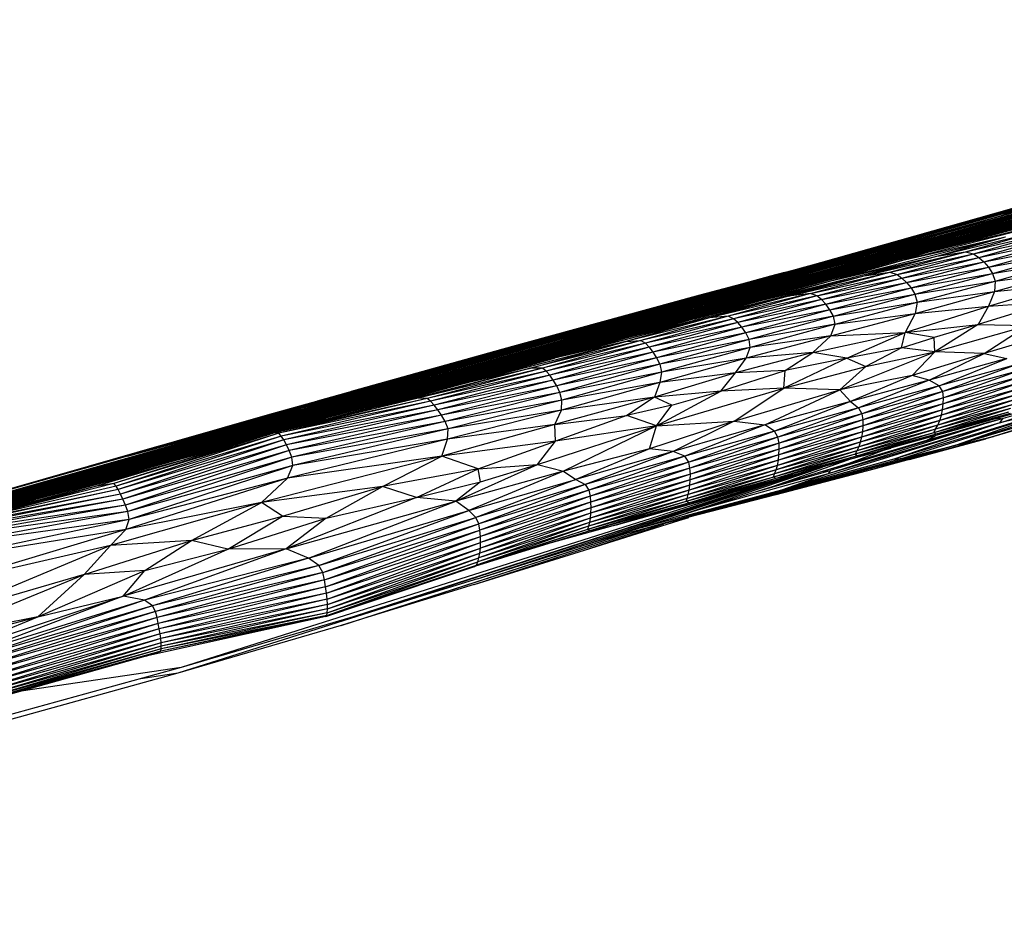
# Paper-space layout '_Derecha' of a CAD drawing. Header units: millimetres. Extents: x -1808 to 138, y -70 to 65.
# Tile 17 of 19: x 57 to 101, y 25 to 64. Entities that reach past the tile are written whole.
import ezdxf

# ---------------------------------------------------------------- set-up
doc = ezdxf.new("R2010")
doc.units = ezdxf.units.MM

psp = doc.layouts.new('_Derecha')

# ---------------------------------------------------------------- linework, layer by layer
at = {"color": 7, "linetype": 'Continuous', "lineweight": 25}
for p, q in [((130.699, 64.002), (-8.202, 24.697)), ((129.088, 63.515), (-8.202, 24.697)), ((116.847, 59.97), (90.206, 52.486)), ((116.847, 59.97), (98.728, 54.91)), ((100.658, 55.313), (117.42, 60.003)), ((98.331, 54.603), (113.295, 58.776)), ((100.658, 55.313), (113.295, 58.776)), ((95.793, 53.839), (110.432, 57.907)), ((98.331, 54.603), (110.432, 57.907)), ((98.738, 54.433), (112.627, 58.259)), ((96.155, 53.668), (110.014, 57.49)), ((110.014, 57.49), (98.738, 54.433)), ((-8.202, 24.697), (107.367, 57.36)), ((92.992, 53.005), (107.79, 57.109)), ((95.793, 53.839), (107.79, 57.109)), ((98.728, 54.91), (107.367, 57.36)), ((95.049, 53.314), (107.959, 56.882)), ((96.155, 53.668), (107.959, 56.882)), ((90.064, 52.14), (104.973, 56.269)), ((92.992, 53.005), (104.973, 56.269)), ((94.085, 52.946), (106.324, 56.279)), ((94.085, 52.946), (105.767, 56.179)), ((94.21, 52.956), (107.164, 56.452)), ((94.21, 52.956), (106.324, 56.279)), ((94.241, 53.016), (105.89, 56.252)), ((94.241, 53.016), (105.767, 56.179)), ((94.639, 53.16), (106.62, 56.481)), ((94.639, 53.16), (105.89, 56.252)), ((94.666, 53.055), (107.164, 56.452)), ((94.666, 53.055), (106.762, 56.273)), ((95.049, 53.314), (106.62, 56.481)), ((95.883, 53.355), (106.762, 56.273)), ((101.966, 55.749), (83.86, 50.673)), ((101.966, 55.749), (84.423, 50.801)), ((101.966, 55.749), (85.455, 51.137)), ((101.966, 55.749), (90.206, 52.486)), ((105.575, 55.865), (95.883, 53.355)), ((97.442, 53.722), (105.575, 55.865)), ((101.966, 55.749), (100.658, 55.313)), ((83.201, 50.415), (100.658, 55.313)), ((100.658, 55.313), (84.423, 50.801)), ((86.759, 51.177), (101.952, 55.376)), ((90.064, 52.14), (101.952, 55.376)), ((100.658, 55.313), (98.331, 54.603)), ((98.738, 54.433), (101.952, 55.376)), ((98.728, 54.91), (-8.202, 24.697)), ((90.206, 52.486), (98.728, 54.91)), ((96.4, 53.372), (103.572, 55.22)), ((97.442, 53.722), (103.572, 55.22)), ((81.279, 49.834), (98.331, 54.603)), ((81.787, 49.759), (98.738, 54.433)), ((98.331, 54.603), (83.201, 50.415)), ((98.738, 54.433), (86.759, 51.177)), ((93.215, 52.47), (100.925, 54.412)), ((98.331, 54.603), (95.793, 53.839)), ((96.155, 53.668), (98.738, 54.433)), ((96.4, 53.372), (100.925, 54.412)), ((97.892, 53.548), (102.22, 54.608)), ((97.892, 53.548), (100.925, 54.412)), ((99.162, 53.741), (102.22, 54.608)), ((99.162, 53.741), (102.613, 54.532)), ((99.523, 53.657), (102.613, 54.532)), ((99.523, 53.657), (102.86, 54.379)), ((99.754, 53.5), (102.86, 54.379)), ((99.754, 53.5), (103.092, 54.185)), ((99.973, 53.302), (103.092, 54.185)), ((99.973, 53.302), (103.311, 53.953)), ((100.181, 53.067), (103.311, 53.953)), ((78.551, 49.028), (95.793, 53.839)), ((80.189, 49.272), (96.155, 53.668)), ((81.279, 49.834), (95.793, 53.839)), ((81.414, 49.411), (97.442, 53.722)), ((81.787, 49.759), (96.155, 53.668)), ((85.11, 50.403), (97.442, 53.722)), ((90.119, 51.601), (97.892, 53.548)), ((95.793, 53.839), (92.992, 53.005)), ((93.215, 52.47), (97.892, 53.548)), ((94.682, 52.68), (99.162, 53.741)), ((94.682, 52.68), (97.892, 53.548)), ((95.049, 53.314), (96.155, 53.668)), ((95.824, 52.846), (99.162, 53.741)), ((95.824, 52.846), (99.523, 53.657)), ((97.442, 53.722), (95.883, 53.355)), ((96.143, 52.751), (99.523, 53.657)), ((96.4, 53.372), (97.442, 53.722)), ((97.892, 53.548), (99.162, 53.741)), ((99.162, 53.741), (99.523, 53.657)), ((99.523, 53.657), (99.754, 53.5)), ((100.181, 53.067), (103.506, 53.679)), ((100.364, 52.791), (103.506, 53.679)), ((79.884, 49.011), (95.883, 53.355)), ((80.189, 49.272), (95.049, 53.314)), ((80.417, 49.101), (96.4, 53.372)), ((81.264, 49.486), (94.639, 53.16)), ((81.414, 49.411), (95.883, 53.355)), ((81.518, 49.592), (95.049, 53.314)), ((81.518, 49.592), (94.639, 53.16)), ((85.11, 50.403), (96.4, 53.372)), ((90.551, 52.668), (92.103, 53.081)), ((91.166, 52.838), (92.406, 53.166)), ((93.215, 52.47), (96.4, 53.372)), ((94.241, 53.016), (94.639, 53.16)), ((94.639, 53.16), (95.049, 53.314)), ((95.883, 53.355), (94.666, 53.055)), ((96.143, 52.751), (99.754, 53.5)), ((96.358, 52.589), (99.754, 53.5)), ((96.358, 52.589), (99.973, 53.302)), ((96.563, 52.388), (99.973, 53.302)), ((99.754, 53.5), (99.973, 53.302)), ((99.973, 53.302), (100.181, 53.067)), ((100.364, 52.791), (103.643, 53.341)), ((100.482, 52.451), (103.643, 53.341)), ((75.774, 48.211), (92.992, 53.005)), ((78.551, 49.028), (92.992, 53.005)), ((94.666, 53.055), (79.661, 48.969)), ((79.661, 48.969), (94.21, 52.956)), ((79.884, 49.011), (94.666, 53.055)), ((94.21, 52.956), (80.027, 49.092)), ((80.027, 49.092), (94.085, 52.946)), ((80.647, 49.287), (94.241, 53.016)), ((80.647, 49.287), (94.085, 52.946)), ((81.264, 49.486), (94.241, 53.016)), ((87.199, 50.784), (94.682, 52.68)), ((91.559, 52.927), (87.435, 51.826)), ((88.29, 52.054), (91.166, 52.838)), ((88.317, 52.061), (91.166, 52.838)), ((88.489, 52.105), (91.476, 52.903)), ((91.207, 52.827), (88.489, 52.105)), ((90.551, 52.668), (88.636, 52.147)), ((90.551, 52.668), (88.741, 52.175)), ((92.992, 53.005), (90.064, 52.14)), ((90.119, 51.601), (94.682, 52.68)), ((90.551, 52.668), (91.973, 53.044)), ((91.166, 52.838), (90.551, 52.668)), ((90.551, 52.668), (90.769, 52.716)), ((91.34, 51.78), (95.824, 52.846)), ((91.34, 51.78), (94.682, 52.68)), ((92.318, 51.905), (95.824, 52.846)), ((92.318, 51.905), (96.143, 52.751)), ((92.597, 51.8), (96.143, 52.751)), ((94.085, 52.946), (94.241, 53.016)), ((94.21, 52.956), (94.085, 52.946)), ((94.666, 53.055), (94.21, 52.956)), ((94.682, 52.68), (95.824, 52.846)), ((95.824, 52.846), (96.143, 52.751)), ((96.143, 52.751), (96.358, 52.589)), ((96.563, 52.388), (100.181, 53.067)), ((96.759, 52.149), (100.181, 53.067)), ((96.759, 52.149), (100.364, 52.791)), ((96.931, 51.869), (100.364, 52.791)), ((100.181, 53.067), (100.364, 52.791)), ((100.364, 52.791), (100.482, 52.451)), ((100.447, 51.995), (103.641, 52.886)), ((100.482, 52.451), (103.641, 52.886)), ((90.206, 52.486), (-8.202, 24.697)), ((77.601, 48.306), (93.215, 52.47)), ((89.017, 52.219), (78.869, 49.465)), ((80.417, 49.101), (93.215, 52.47)), ((80.483, 49.885), (89.017, 52.219)), ((85.455, 51.137), (90.206, 52.486)), ((89.017, 52.219), (88.489, 52.105)), ((89.852, 52.444), (89.017, 52.219)), ((89.602, 52.373), (89.017, 52.219)), ((89.194, 52.258), (89.017, 52.219)), ((90.119, 51.601), (93.215, 52.47)), ((92.597, 51.8), (96.358, 52.589)), ((92.796, 51.633), (96.358, 52.589)), ((92.796, 51.633), (96.563, 52.388)), ((92.988, 51.428), (96.563, 52.388)), ((96.358, 52.589), (96.563, 52.388)), ((96.563, 52.388), (96.759, 52.149)), ((96.931, 51.869), (100.482, 52.451)), ((97.031, 51.522), (100.482, 52.451)), ((100.187, 51.348), (103.339, 52.279)), ((100.482, 52.451), (100.447, 51.995)), ((100.447, 51.995), (103.339, 52.279)), ((90.064, 52.14), (72.795, 47.34)), ((90.064, 52.14), (75.774, 48.211)), ((87.435, 51.826), (78.718, 49.446)), ((78.869, 49.465), (88.489, 52.105)), ((88.489, 52.105), (79.736, 49.723)), ((87.435, 51.826), (79.736, 49.723)), ((91.34, 51.78), (84.213, 49.947)), ((86.759, 51.177), (90.064, 52.14)), ((91.34, 51.78), (87.199, 50.784)), ((88.489, 52.105), (87.435, 51.826)), ((92.318, 51.905), (87.861, 50.826)), ((91.34, 51.78), (87.861, 50.826)), ((92.318, 51.905), (88.68, 50.908)), ((92.597, 51.8), (88.68, 50.908)), ((92.597, 51.8), (88.922, 50.792)), ((92.318, 51.905), (91.34, 51.78)), ((92.597, 51.8), (92.318, 51.905)), ((92.796, 51.633), (92.597, 51.8)), ((92.988, 51.428), (96.759, 52.149)), ((93.172, 51.185), (96.759, 52.149)), ((93.172, 51.185), (96.931, 51.869)), ((93.331, 50.901), (96.931, 51.869)), ((96.759, 52.149), (96.931, 51.869)), ((96.931, 51.869), (97.031, 51.522)), ((96.948, 51.024), (100.447, 51.995)), ((97.031, 51.522), (100.447, 51.995)), ((100.447, 51.995), (100.187, 51.348)), ((75.563, 47.722), (90.119, 51.601)), ((77.601, 48.306), (90.119, 51.601)), ((87.302, 51.722), (80.483, 49.885)), ((81.192, 50.056), (86.811, 51.583)), ((87.199, 50.784), (90.119, 51.601)), ((92.796, 51.633), (88.922, 50.792)), ((92.796, 51.633), (89.105, 50.621)), ((92.988, 51.428), (89.105, 50.621)), ((92.988, 51.428), (89.284, 50.411)), ((92.988, 51.428), (92.796, 51.633)), ((93.172, 51.185), (92.988, 51.428)), ((93.331, 50.901), (97.031, 51.522)), ((93.402, 50.543), (97.031, 51.522)), ((96.497, 50.187), (100.187, 51.348)), ((97.031, 51.522), (96.948, 51.024)), ((96.948, 51.024), (100.187, 51.348)), ((102.923, 51.53), (99.727, 50.541)), ((100.187, 51.348), (99.727, 50.541)), ((100.187, 51.348), (102.923, 51.53)), ((85.455, 51.137), (-8.202, 24.697)), ((68.315, 46.058), (86.759, 51.177)), ((86.759, 51.177), (72.795, 47.34)), ((85.257, 51.144), (81.192, 50.056)), ((81.787, 49.759), (86.759, 51.177)), ((81.816, 50.205), (84.444, 50.914)), ((83.86, 50.673), (85.455, 51.137)), ((88.68, 50.908), (84.154, 49.791)), ((88.68, 50.908), (84.817, 49.83)), ((88.68, 50.908), (87.861, 50.826)), ((88.922, 50.792), (88.68, 50.908)), ((93.172, 51.185), (89.284, 50.411)), ((93.172, 51.185), (89.456, 50.165)), ((93.331, 50.901), (89.456, 50.165)), ((93.331, 50.901), (89.602, 49.877)), ((93.331, 50.901), (93.172, 51.185)), ((93.22, 50.03), (96.948, 51.024)), ((93.402, 50.543), (93.331, 50.901)), ((93.402, 50.543), (96.948, 51.024)), ((96.948, 51.024), (96.497, 50.187)), ((84.423, 50.801), (-8.202, 24.697)), ((83.86, 50.673), (-8.202, 24.697)), ((87.199, 50.784), (73.294, 47.074)), ((87.199, 50.784), (75.563, 47.722)), ((87.861, 50.826), (81.013, 49.047)), ((83.704, 50.704), (81.816, 50.205)), ((83.201, 50.415), (84.423, 50.801)), ((84.423, 50.801), (83.86, 50.673)), ((87.861, 50.826), (84.154, 49.791)), ((87.861, 50.826), (84.213, 49.947)), ((87.199, 50.784), (84.213, 49.947)), ((88.922, 50.792), (84.817, 49.83)), ((88.922, 50.792), (85.023, 49.704)), ((89.105, 50.621), (85.023, 49.704)), ((89.105, 50.621), (85.191, 49.528)), ((89.105, 50.621), (88.922, 50.792)), ((89.284, 50.411), (89.105, 50.621)), ((93.402, 50.543), (89.602, 49.877)), ((93.402, 50.543), (89.655, 49.522)), ((93.22, 50.03), (93.402, 50.543)), ((96.497, 50.187), (99.727, 50.541)), ((99.727, 50.541), (97.782, 49.958)), ((99.727, 50.541), (97.813, 49.324)), ((97.813, 49.324), (101.872, 50.484)), ((99.727, 50.541), (101.872, 50.484)), ((99.984, 49.254), (101.872, 50.484)), ((83.201, 50.415), (-8.202, 24.697)), ((63.925, 44.601), (85.11, 50.403)), ((81.192, 50.056), (69.401, 46.807)), ((81.816, 50.205), (69.765, 46.898)), ((69.765, 46.898), (81.192, 50.056)), ((70.234, 47.018), (82.262, 50.301)), ((70.234, 47.018), (81.816, 50.205)), ((82.262, 50.301), (70.836, 47.176)), ((80.417, 49.101), (85.11, 50.403)), ((81.192, 50.056), (80.483, 49.885)), ((81.816, 50.205), (81.192, 50.056)), ((81.279, 49.834), (83.201, 50.415)), ((85.11, 50.403), (81.414, 49.411)), ((82.262, 50.301), (81.816, 50.205)), ((82.174, 50.271), (82.262, 50.301)), ((82.262, 50.301), (82.583, 50.387)), ((82.262, 50.301), (82.479, 50.358)), ((89.284, 50.411), (85.191, 49.528)), ((89.284, 50.411), (85.357, 49.315)), ((89.456, 50.165), (85.357, 49.315)), ((89.456, 50.165), (85.519, 49.065)), ((89.456, 50.165), (89.284, 50.411)), ((89.602, 49.877), (89.456, 50.165)), ((93.22, 50.03), (89.478, 49.045)), ((93.22, 50.03), (89.655, 49.522)), ((92.417, 49.305), (96.497, 50.187)), ((92.417, 49.305), (93.22, 50.03)), ((93.22, 50.03), (96.497, 50.187)), ((93.918, 49.052), (96.497, 50.187)), ((96.336, 49.5), (96.497, 50.187)), ((97.782, 49.958), (96.497, 50.187)), ((103.513, 50.296), (99.984, 49.254)), ((-8.202, 24.697), (81.279, 49.834)), ((59.934, 43.702), (81.787, 49.759)), ((81.787, 49.759), (63.416, 44.653)), ((63.845, 44.736), (81.518, 49.592)), ((64.899, 45.003), (81.518, 49.592)), ((81.787, 49.759), (68.315, 46.058)), ((80.483, 49.885), (69.161, 46.755)), ((69.401, 46.807), (80.483, 49.885)), ((79.736, 49.723), (70.522, 47.147)), ((79.778, 49.593), (70.836, 47.176)), ((84.213, 49.947), (70.898, 46.391)), ((84.213, 49.947), (73.294, 47.074)), ((77.335, 48.01), (84.154, 49.791)), ((78.551, 49.028), (81.279, 49.834)), ((79.736, 49.723), (78.718, 49.446)), ((80.483, 49.885), (78.869, 49.465)), ((78.869, 49.465), (79.736, 49.723)), ((84.817, 49.83), (79.952, 48.608)), ((79.952, 48.608), (84.154, 49.791)), ((80.189, 49.272), (81.787, 49.759)), ((80.189, 49.272), (81.518, 49.592)), ((84.817, 49.83), (80.473, 48.607)), ((85.023, 49.704), (80.473, 48.607)), ((85.023, 49.704), (80.646, 48.471)), ((84.213, 49.947), (81.013, 49.047)), ((84.154, 49.791), (81.013, 49.047)), ((81.518, 49.592), (81.264, 49.486)), ((84.154, 49.791), (84.817, 49.83)), ((84.817, 49.83), (85.023, 49.704)), ((85.023, 49.704), (85.191, 49.528)), ((89.602, 49.877), (85.519, 49.065)), ((89.602, 49.877), (85.659, 48.776)), ((89.655, 49.522), (89.602, 49.877)), ((96.336, 49.5), (97.782, 49.958)), ((97.813, 49.324), (97.782, 49.958)), ((57.896, 43.1), (80.189, 49.272)), ((60.829, 43.772), (81.414, 49.411)), ((63.035, 44.441), (80.647, 49.287)), ((63.416, 44.653), (80.189, 49.272)), ((63.845, 44.736), (80.189, 49.272)), ((63.925, 44.601), (81.414, 49.411)), ((64.196, 44.784), (81.264, 49.486)), ((80.647, 49.287), (64.196, 44.784)), ((64.899, 45.003), (81.264, 49.486)), ((78.869, 49.465), (68.319, 46.535)), ((78.869, 49.465), (69.161, 46.755)), ((79.676, 49.564), (71.569, 47.368)), ((78.718, 49.446), (72.03, 47.569)), ((78.718, 49.446), (76.519, 48.831)), ((81.414, 49.411), (79.884, 49.011)), ((80.027, 49.092), (80.647, 49.287)), ((85.191, 49.528), (80.646, 48.471)), ((81.264, 49.486), (80.647, 49.287)), ((85.191, 49.528), (80.799, 48.291)), ((85.357, 49.315), (80.799, 48.291)), ((85.357, 49.315), (80.954, 48.074)), ((85.191, 49.528), (85.357, 49.315)), ((85.357, 49.315), (85.519, 49.065)), ((89.655, 49.522), (85.659, 48.776)), ((89.655, 49.522), (85.73, 48.431)), ((92.417, 49.305), (89.004, 48.402)), ((89.478, 49.045), (89.655, 49.522)), ((92.417, 49.305), (89.478, 49.045)), ((91.196, 48.498), (92.417, 49.305)), ((93.918, 49.052), (92.417, 49.305)), ((93.614, 47.651), (97.813, 49.324)), ((96.336, 49.5), (93.918, 49.052)), ((96.336, 49.5), (94.756, 48.679)), ((94.756, 48.679), (97.813, 49.324)), ((97.813, 49.324), (96.336, 49.5)), ((96.814, 48.288), (97.813, 49.324)), ((99.984, 49.254), (96.814, 48.288)), ((97.565, 48.07), (99.984, 49.254)), ((99.984, 49.254), (97.813, 49.324)), ((99.984, 49.254), (100.995, 49.034)), ((-8.202, 24.697), (78.551, 49.028)), ((57.281, 42.749), (80.417, 49.101)), ((60.829, 43.772), (79.884, 49.011)), ((60.89, 43.809), (79.884, 49.011)), ((60.89, 43.809), (79.661, 48.969)), ((61.851, 44.094), (80.027, 49.092)), ((79.661, 48.969), (61.851, 44.094)), ((80.027, 49.092), (63.035, 44.441)), ((63.925, 44.601), (80.417, 49.101)), ((69.033, 45.848), (81.013, 49.047)), ((81.013, 49.047), (70.898, 46.391)), ((71.554, 47.345), (76.916, 48.783)), ((77.364, 48.91), (71.569, 47.368)), ((76.519, 48.831), (75.372, 48.507)), ((75.774, 48.211), (78.551, 49.028)), ((77.335, 48.01), (81.013, 49.047)), ((77.601, 48.306), (80.417, 49.101)), ((79.661, 48.969), (80.027, 49.092)), ((79.884, 49.011), (79.661, 48.969)), ((85.519, 49.065), (80.954, 48.074)), ((85.519, 49.065), (81.107, 47.822)), ((85.659, 48.776), (81.107, 47.822)), ((85.659, 48.776), (81.245, 47.533)), ((85.519, 49.065), (85.659, 48.776)), ((85.659, 48.776), (85.73, 48.431)), ((89.478, 49.045), (85.661, 47.978)), ((89.478, 49.045), (85.73, 48.431)), ((89.004, 48.402), (89.478, 49.045)), ((93.918, 49.052), (91.135, 47.724)), ((93.918, 49.052), (91.196, 48.498)), ((93.918, 49.052), (94.756, 48.679)), ((100.995, 49.034), (97.565, 48.07)), ((97.996, 47.828), (100.995, 49.034)), ((101.425, 48.772), (97.996, 47.828)), ((101.425, 48.772), (98.159, 47.568)), ((100.681, 46.188), (108.97, 48.741)), ((54.412, 41.941), (77.601, 48.306)), ((57.281, 42.749), (77.601, 48.306)), ((75.241, 48.309), (71.554, 47.345)), ((79.952, 48.608), (73.565, 46.939)), ((79.952, 48.608), (74.978, 47.279)), ((80.473, 48.607), (74.978, 47.279)), ((80.473, 48.607), (75.377, 47.272)), ((80.646, 48.471), (75.377, 47.272)), ((80.646, 48.471), (75.536, 47.144)), ((80.799, 48.291), (75.536, 47.144)), ((75.563, 47.722), (77.601, 48.306)), ((80.799, 48.291), (75.694, 46.976)), ((77.335, 48.01), (79.952, 48.608)), ((80.473, 48.607), (79.952, 48.608)), ((80.646, 48.471), (80.473, 48.607)), ((80.799, 48.291), (80.646, 48.471)), ((80.954, 48.074), (80.799, 48.291)), ((85.73, 48.431), (81.245, 47.533)), ((85.73, 48.431), (81.338, 47.193)), ((89.004, 48.402), (85.429, 47.326)), ((85.73, 48.431), (85.661, 47.978)), ((89.004, 48.402), (85.661, 47.978)), ((88.355, 47.587), (91.196, 48.498)), ((88.355, 47.587), (89.004, 48.402)), ((91.196, 48.498), (89.004, 48.402)), ((91.135, 47.724), (94.756, 48.679)), ((91.135, 47.724), (91.196, 48.498)), ((94.756, 48.679), (93.614, 47.651)), ((96.814, 48.288), (93.614, 47.651)), ((96.814, 48.288), (94.088, 47.137)), ((97.565, 48.07), (96.814, 48.288)), ((101.565, 48.501), (98.159, 47.568)), ((101.565, 48.501), (98.195, 47.298)), ((75.774, 48.211), (-8.202, 24.697)), ((69.281, 45.908), (77.335, 48.01)), ((69.691, 46.803), (73.781, 47.896)), ((77.335, 48.01), (71.051, 46.334)), ((72.795, 47.34), (75.774, 48.211)), ((77.335, 48.01), (73.123, 46.833)), ((80.954, 48.074), (75.694, 46.976)), ((80.954, 48.074), (75.857, 46.77)), ((81.107, 47.822), (80.954, 48.074)), ((85.661, 47.978), (81.31, 46.75)), ((85.661, 47.978), (81.338, 47.193)), ((85.661, 47.978), (85.429, 47.326)), ((97.565, 48.07), (94.088, 47.137)), ((97.565, 48.07), (94.437, 46.853)), ((97.996, 47.828), (97.565, 48.07)), ((101.564, 47.958), (98.151, 46.77)), ((101.586, 48.229), (98.185, 47.03)), ((101.564, 47.958), (98.185, 47.03)), ((101.586, 48.229), (98.195, 47.298)), ((108.084, 48.183), (98.8, 45.223)), ((52.56, 41.415), (75.563, 47.722)), ((75.563, 47.722), (54.412, 41.941)), ((72.432, 47.514), (69.691, 46.803)), ((75.563, 47.722), (73.294, 47.074)), ((81.107, 47.822), (75.857, 46.77)), ((81.107, 47.822), (76.022, 46.527)), ((81.245, 47.533), (76.022, 46.527)), ((81.245, 47.533), (76.182, 46.248)), ((81.245, 47.533), (81.107, 47.822)), ((81.338, 47.193), (81.245, 47.533)), ((88.355, 47.587), (85.429, 47.326)), ((85.52, 46.055), (91.135, 47.724)), ((85.52, 46.055), (88.355, 47.587)), ((86.192, 46.978), (88.355, 47.587)), ((91.135, 47.724), (88.355, 47.587)), ((88.951, 46.269), (91.135, 47.724)), ((88.951, 46.269), (93.614, 47.651)), ((90.293, 46.102), (93.614, 47.651)), ((93.614, 47.651), (91.135, 47.724)), ((93.614, 47.651), (94.088, 47.137)), ((97.996, 47.828), (94.437, 46.853)), ((97.996, 47.828), (94.589, 46.591)), ((98.159, 47.568), (94.589, 46.591)), ((98.159, 47.568), (94.633, 46.324)), ((98.159, 47.568), (97.996, 47.828)), ((101.453, 47.449), (98.03, 46.296)), ((101.518, 47.697), (98.099, 46.525)), ((101.453, 47.449), (98.099, 46.525)), ((101.518, 47.697), (98.151, 46.77)), ((98.195, 47.298), (98.159, 47.568)), ((107.132, 47.709), (98.8, 45.223)), ((107.132, 47.709), (100.401, 45.587)), ((100.681, 46.188), (104.938, 47.58)), ((72.795, 47.34), (-8.202, 24.697)), ((50.886, 40.937), (73.294, 47.074)), ((73.294, 47.074), (52.56, 41.415)), ((62.791, 44.888), (70.234, 47.018)), ((70.836, 47.176), (63.72, 45.141)), ((71.569, 47.368), (64.865, 45.452)), ((71.554, 47.345), (66.065, 45.778)), ((68.315, 46.058), (72.795, 47.34)), ((74.978, 47.279), (68.644, 45.754)), ((75.377, 47.272), (68.644, 45.754)), ((75.377, 47.272), (68.834, 45.729)), ((75.536, 47.144), (68.834, 45.729)), ((75.536, 47.144), (68.937, 45.602)), ((69.691, 46.803), (71.554, 47.345)), ((70.234, 47.018), (69.765, 46.898)), ((70.836, 47.176), (70.234, 47.018)), ((70.566, 46.986), (70.379, 46.937)), ((71.569, 47.368), (70.836, 47.176)), ((73.294, 47.074), (70.898, 46.391)), ((71.554, 47.345), (71.569, 47.368)), ((75.377, 47.272), (74.978, 47.279)), ((75.536, 47.144), (75.377, 47.272)), ((75.694, 46.976), (75.536, 47.144)), ((81.338, 47.193), (76.182, 46.248)), ((81.338, 47.193), (76.303, 45.92)), ((85.429, 47.326), (81.022, 46.122)), ((85.429, 47.326), (81.31, 46.75)), ((81.31, 46.75), (81.338, 47.193)), ((85.429, 47.326), (84.198, 46.508)), ((86.192, 46.978), (85.429, 47.326)), ((94.088, 47.137), (90.293, 46.102)), ((94.088, 47.137), (90.729, 45.829)), ((94.088, 47.137), (94.437, 46.853)), ((98.185, 47.03), (94.611, 45.8)), ((98.195, 47.298), (94.633, 46.324)), ((98.195, 47.298), (94.633, 46.057)), ((98.185, 47.03), (94.633, 46.057)), ((101.268, 47.007), (97.845, 45.906)), ((101.369, 47.217), (97.944, 46.089)), ((101.268, 47.007), (97.944, 46.089)), ((101.369, 47.217), (98.03, 46.296)), ((98.151, 46.77), (98.185, 47.03)), ((98.185, 47.03), (98.195, 47.298)), ((100.747, 46.373), (103.788, 47.247)), ((70.418, 46.947), (-8.202, 24.697)), ((69.305, 46.658), (-8.202, 24.697)), ((69.161, 46.755), (48.705, 40.889)), ((69.401, 46.807), (54.72, 42.6)), ((69.765, 46.898), (60.689, 44.299)), ((62.149, 44.714), (69.305, 46.658)), ((69.691, 46.803), (66.809, 45.98)), ((67.57, 46.188), (69.691, 46.803)), ((69.161, 46.755), (68.319, 46.535)), ((75.694, 46.976), (68.937, 45.602)), ((75.694, 46.976), (69.049, 45.434)), ((75.857, 46.77), (69.049, 45.434)), ((69.401, 46.807), (69.161, 46.755)), ((75.857, 46.77), (69.167, 45.223)), ((69.305, 46.658), (70.418, 46.947)), ((69.765, 46.898), (69.401, 46.807)), ((70.418, 46.947), (70.489, 46.965)), ((75.857, 46.77), (75.694, 46.976)), ((76.022, 46.527), (75.857, 46.77)), ((81.31, 46.75), (76.284, 45.476)), ((81.31, 46.75), (76.303, 45.92)), ((81.022, 46.122), (81.31, 46.75)), ((86.192, 46.978), (84.198, 46.508)), ((85.52, 46.055), (86.192, 46.978)), ((94.437, 46.853), (90.729, 45.829)), ((94.437, 46.853), (90.88, 45.564)), ((94.589, 46.591), (90.88, 45.564)), ((94.589, 46.591), (90.927, 45.296)), ((94.437, 46.853), (94.589, 46.591)), ((98.151, 46.77), (94.573, 45.556)), ((94.589, 46.591), (94.633, 46.324)), ((98.151, 46.77), (94.611, 45.8)), ((103.388, 46.842), (95.999, 44.592)), ((103.388, 46.842), (96.422, 44.631)), ((101.154, 46.821), (97.763, 45.756)), ((101.061, 46.669), (97.763, 45.756)), ((101.154, 46.821), (97.845, 45.906)), ((101.061, 46.669), (97.864, 45.688)), ((101.14, 46.598), (97.864, 45.688)), ((98.099, 46.525), (98.151, 46.77)), ((101.787, 46.734), (98.653, 45.848)), ((101.14, 46.598), (98.653, 45.848)), ((103.388, 46.842), (98.8, 45.223)), ((103.388, 46.842), (100.681, 46.188)), ((68.319, 46.535), (42.235, 39.048)), ((49.105, 40.43), (70.898, 46.391)), ((70.898, 46.391), (50.886, 40.937)), ((66.736, 46.082), (67.179, 46.208)), ((67.57, 46.188), (67.482, 46.163)), ((67.506, 46.17), (67.57, 46.188)), ((67.8, 46.249), (67.57, 46.188)), ((67.657, 46.21), (67.57, 46.188)), ((68.704, 45.769), (70.898, 46.391)), ((76.022, 46.527), (69.167, 45.223)), ((76.022, 46.527), (69.288, 44.971)), ((76.182, 46.248), (69.288, 44.971)), ((76.182, 46.248), (69.401, 44.674)), ((76.182, 46.248), (76.022, 46.527)), ((81.022, 46.122), (76.03, 44.712)), ((76.303, 45.92), (76.182, 46.248)), ((81.022, 46.122), (76.284, 45.476)), ((81.022, 46.122), (84.198, 46.508)), ((81.047, 45.388), (81.022, 46.122)), ((84.198, 46.508), (81.047, 45.388)), ((85.52, 46.055), (84.198, 46.508)), ((88.951, 46.269), (85.198, 45.042)), ((85.52, 46.055), (88.951, 46.269)), ((88.951, 46.269), (86.251, 44.924)), ((88.951, 46.269), (90.293, 46.102)), ((94.633, 46.324), (90.927, 45.296)), ((94.633, 46.324), (90.935, 45.032)), ((100.681, 46.188), (91.04, 43.222)), ((100.56, 46.319), (93.09, 43.938)), ((100.681, 46.188), (93.09, 43.938)), ((100.245, 46.228), (93.182, 44.089)), ((98.03, 46.296), (94.446, 45.127)), ((98.099, 46.525), (94.517, 45.331)), ((98.03, 46.296), (94.517, 45.331)), ((98.099, 46.525), (94.573, 45.556)), ((94.633, 46.324), (94.633, 46.057)), ((100.681, 46.188), (95.999, 44.592)), ((97.458, 45.423), (100.747, 46.373)), ((97.944, 46.089), (98.03, 46.296)), ((98.03, 46.296), (98.099, 46.525)), ((103.608, 46.527), (100.066, 45.483)), ((103.21, 46.401), (100.066, 45.483)), ((103.608, 46.527), (100.401, 45.587)), ((100.747, 46.373), (100.556, 46.386)), ((100.681, 46.188), (100.832, 46.397)), ((68.315, 46.058), (-8.202, 24.697)), ((41.813, 38.928), (66.736, 46.082)), ((59.934, 43.702), (68.315, 46.058)), ((68.644, 45.754), (60.708, 43.381)), ((68.644, 45.754), (61.538, 43.508)), ((68.834, 45.729), (61.538, 43.508)), ((68.834, 45.729), (61.64, 43.395)), ((63.534, 45.166), (66.736, 46.082)), ((68.186, 45.622), (68.474, 45.704)), ((68.834, 45.729), (68.644, 45.754)), ((68.937, 45.602), (68.834, 45.729)), ((76.303, 45.92), (69.401, 44.674)), ((76.303, 45.92), (69.45, 44.308)), ((76.284, 45.476), (76.303, 45.92)), ((80.25, 44.354), (85.52, 46.055)), ((85.52, 46.055), (81.047, 45.388)), ((85.52, 46.055), (81.41, 44.056)), ((85.198, 45.042), (85.52, 46.055)), ((90.293, 46.102), (86.251, 44.924)), ((90.293, 46.102), (86.768, 44.713)), ((90.729, 45.829), (86.768, 44.713)), ((90.729, 45.829), (86.94, 44.458)), ((90.729, 45.829), (90.293, 46.102)), ((90.88, 45.564), (90.729, 45.829)), ((94.611, 45.8), (90.898, 44.536)), ((94.633, 46.057), (90.925, 44.776)), ((94.611, 45.8), (90.925, 44.776)), ((94.633, 46.057), (90.935, 45.032)), ((97.845, 45.906), (94.293, 44.8)), ((97.763, 45.756), (94.293, 44.8)), ((97.944, 46.089), (94.363, 44.947)), ((97.845, 45.906), (94.363, 44.947)), ((97.763, 45.756), (94.398, 44.733)), ((97.864, 45.688), (94.398, 44.733)), ((97.944, 46.089), (94.446, 45.127)), ((94.611, 45.8), (94.573, 45.556)), ((94.633, 46.057), (94.611, 45.8)), ((98.653, 45.848), (95.267, 44.912)), ((97.864, 45.688), (95.267, 44.912)), ((97.763, 45.756), (97.845, 45.906)), ((97.864, 45.688), (97.763, 45.756)), ((97.845, 45.906), (97.944, 46.089)), ((98.653, 45.848), (97.864, 45.688)), ((68.186, 45.622), (46.918, 39.812)), ((49.105, 40.43), (68.186, 45.622)), ((68.937, 45.602), (61.64, 43.395)), ((68.937, 45.602), (61.731, 43.238)), ((69.049, 45.434), (61.731, 43.238)), ((69.049, 45.434), (61.832, 43.046)), ((68.186, 45.622), (64.545, 44.598)), ((68.186, 45.622), (68.324, 45.659)), ((68.186, 45.622), (68.303, 45.652)), ((69.049, 45.434), (68.937, 45.602)), ((69.167, 45.223), (69.049, 45.434)), ((76.284, 45.476), (69.206, 43.746)), ((76.284, 45.476), (69.45, 44.308)), ((76.03, 44.712), (76.284, 45.476)), ((81.047, 45.388), (76.03, 44.712)), ((77.637, 44.153), (81.047, 45.388)), ((80.25, 44.354), (81.047, 45.388)), ((90.88, 45.564), (86.94, 44.458)), ((90.88, 45.564), (86.992, 44.192)), ((90.927, 45.296), (86.992, 44.192)), ((90.927, 45.296), (87.009, 43.929)), ((94.517, 45.331), (90.798, 44.113)), ((94.573, 45.556), (90.856, 44.313)), ((94.517, 45.331), (90.856, 44.313)), ((90.927, 45.296), (90.88, 45.564)), ((94.573, 45.556), (90.898, 44.536)), ((90.935, 45.032), (90.927, 45.296)), ((94.031, 44.41), (97.458, 45.423)), ((94.517, 45.331), (94.446, 45.127)), ((94.573, 45.556), (94.517, 45.331)), ((100.401, 45.587), (95.12, 44.141)), ((96.687, 44.57), (100.066, 45.483)), ((97.458, 45.423), (97.841, 45.623)), ((98.8, 45.223), (100.401, 45.587)), ((100.401, 45.587), (100.066, 45.483)), ((64.899, 45.003), (-8.202, 24.697)), ((63.534, 45.166), (41.158, 38.741)), ((69.167, 45.223), (61.832, 43.046)), ((69.167, 45.223), (61.938, 42.817)), ((69.288, 44.971), (61.938, 42.817)), ((69.288, 44.971), (62.05, 42.557)), ((64.899, 45.003), (63.845, 44.736)), ((64.196, 44.784), (64.899, 45.003)), ((66.702, 45.173), (64.545, 44.598)), ((66.296, 45.052), (64.545, 44.598)), ((69.288, 44.971), (69.167, 45.223)), ((69.401, 44.674), (69.288, 44.971)), ((85.198, 45.042), (81.41, 44.056)), ((85.198, 45.042), (81.957, 43.694)), ((86.251, 44.924), (81.957, 43.694)), ((86.251, 44.924), (82.355, 43.459)), ((85.017, 41.516), (98.8, 45.223)), ((86.251, 44.924), (85.198, 45.042)), ((86.768, 44.713), (86.251, 44.924)), ((90.935, 45.032), (87.007, 43.676)), ((90.935, 45.032), (87.009, 43.929)), ((94.363, 44.947), (90.676, 43.794)), ((94.446, 45.127), (90.73, 43.937)), ((94.363, 44.947), (90.73, 43.937)), ((98.8, 45.223), (90.789, 43.007)), ((94.446, 45.127), (90.798, 44.113)), ((90.925, 44.776), (90.935, 45.032)), ((95.267, 44.912), (91.655, 43.911)), ((96.14, 45.034), (93.182, 44.089)), ((94.031, 44.41), (95.579, 44.996)), ((94.363, 44.947), (94.293, 44.8)), ((94.446, 45.127), (94.363, 44.947)), ((94.398, 44.733), (95.267, 44.912)), ((94.615, 44.726), (95.86, 45.075)), ((95.267, 44.912), (94.615, 44.726)), ((98.8, 45.223), (95.12, 44.141)), ((96.422, 44.631), (98.8, 45.223)), ((64.196, 44.784), (-8.202, 24.697)), ((63.845, 44.736), (-8.202, 24.697)), ((62.149, 44.714), (-8.202, 24.697)), ((63.416, 44.653), (-8.202, 24.697)), ((63.925, 44.601), (-8.202, 24.697)), ((63.035, 44.441), (-8.202, 24.697)), ((64.545, 44.598), (43.547, 38.869)), ((64.545, 44.598), (46.918, 39.812)), ((57.281, 42.749), (63.925, 44.601)), ((63.845, 44.736), (57.896, 43.1)), ((57.896, 43.1), (63.416, 44.653)), ((64.545, 44.598), (58.073, 42.801)), ((64.662, 44.563), (58.073, 42.801)), ((63.416, 44.653), (59.934, 43.702)), ((63.925, 44.601), (60.829, 43.772)), ((61.851, 44.094), (63.035, 44.441)), ((69.401, 44.674), (62.05, 42.557)), ((69.401, 44.674), (62.16, 42.266)), ((63.035, 44.441), (64.196, 44.784)), ((76.03, 44.712), (68.066, 42.664)), ((76.03, 44.712), (69.206, 43.746)), ((69.45, 44.308), (69.401, 44.674)), ((73.402, 43.374), (76.03, 44.712)), ((77.637, 44.153), (76.03, 44.712)), ((86.768, 44.713), (82.355, 43.459)), ((86.768, 44.713), (82.521, 43.21)), ((86.94, 44.458), (82.521, 43.21)), ((86.94, 44.458), (82.578, 42.946)), ((96.422, 44.631), (85.017, 41.516)), ((95.999, 44.592), (85.017, 41.516)), ((86.94, 44.458), (86.768, 44.713)), ((86.992, 44.192), (86.94, 44.458)), ((90.898, 44.536), (86.961, 43.219)), ((90.925, 44.776), (86.991, 43.438)), ((90.898, 44.536), (86.991, 43.438)), ((90.925, 44.776), (87.007, 43.676)), ((94.293, 44.8), (90.676, 43.794)), ((90.68, 43.393), (93.985, 44.55)), ((90.68, 43.393), (94.031, 44.41)), ((94.293, 44.8), (90.784, 43.729)), ((94.398, 44.733), (90.784, 43.729)), ((94.615, 44.726), (90.825, 43.669)), ((90.856, 44.313), (90.898, 44.536)), ((90.898, 44.536), (90.925, 44.776)), ((95.999, 44.592), (91.04, 43.222)), ((94.398, 44.733), (91.655, 43.911)), ((94.615, 44.726), (91.655, 43.911)), ((94.293, 44.8), (94.398, 44.733)), ((95.999, 44.592), (96.422, 44.631)), ((61.851, 44.094), (-8.202, 24.697)), ((62.815, 44.011), (55.51, 42.051)), ((63.604, 44.247), (58.073, 42.801)), ((60.89, 43.809), (61.851, 44.094)), ((69.45, 44.308), (62.16, 42.266)), ((69.45, 44.308), (62.221, 41.927)), ((69.206, 43.746), (69.45, 44.308)), ((77.637, 44.153), (73.402, 43.374)), ((74.909, 42.891), (77.637, 44.153)), ((76.643, 42.736), (80.25, 44.354)), ((81.41, 44.056), (76.643, 42.736)), ((81.41, 44.056), (77.225, 42.311)), ((77.637, 44.153), (80.25, 44.354)), ((77.734, 43.587), (77.637, 44.153)), ((77.734, 43.587), (80.25, 44.354)), ((80.25, 44.354), (81.41, 44.056)), ((81.41, 44.056), (81.957, 43.694)), ((82.47, 40.823), (92.151, 44.039)), ((86.992, 44.192), (82.578, 42.946)), ((86.992, 44.192), (82.601, 42.685)), ((86.632, 42.133), (92.852, 44.234)), ((90.73, 43.937), (86.822, 42.711)), ((93.09, 43.938), (86.834, 42.196)), ((90.798, 44.113), (86.861, 42.849)), ((90.73, 43.937), (86.861, 42.849)), ((90.856, 44.313), (86.916, 43.022)), ((90.798, 44.113), (86.916, 43.022)), ((90.856, 44.313), (86.961, 43.219)), ((87.009, 43.929), (86.992, 44.192)), ((89.893, 43.148), (93.182, 44.089)), ((90.676, 43.794), (90.73, 43.937)), ((90.73, 43.937), (90.798, 44.113)), ((95.12, 44.141), (90.789, 43.007)), ((90.798, 44.113), (90.856, 44.313)), ((93.09, 43.938), (91.04, 43.222)), ((92.806, 44.038), (93.182, 44.089)), ((93.182, 44.089), (93.09, 43.938)), ((-8.202, 24.697), (60.89, 43.809)), ((60.829, 43.772), (-8.202, 24.697)), ((59.934, 43.702), (-8.202, 24.697)), ((61.538, 43.508), (54.187, 41.649)), ((61.538, 43.508), (60.708, 43.381)), ((60.829, 43.772), (60.89, 43.809)), ((61.64, 43.395), (61.538, 43.508)), ((69.206, 43.746), (62.063, 41.471)), ((69.206, 43.746), (62.221, 41.927)), ((68.066, 42.664), (69.206, 43.746)), ((71.72, 37.502), (90.66, 43.623)), ((90.852, 43.677), (72.905, 37.859)), ((74.909, 42.891), (77.734, 43.587)), ((77.734, 43.587), (76.643, 42.736)), ((77.225, 42.311), (81.957, 43.694)), ((81.957, 43.694), (77.532, 42.014)), ((77.6, 39.299), (91.509, 43.86)), ((81.957, 43.694), (82.355, 43.459)), ((87.009, 43.929), (82.601, 42.685)), ((87.007, 43.676), (82.603, 42.199)), ((87.009, 43.929), (82.609, 42.434)), ((87.007, 43.676), (82.609, 42.434)), ((86.693, 42.51), (90.825, 43.669)), ((90.676, 43.794), (86.822, 42.711)), ((90.676, 43.794), (86.965, 42.656)), ((90.784, 43.729), (86.965, 42.656)), ((86.991, 43.438), (87.007, 43.676)), ((87.007, 43.676), (87.009, 43.929)), ((91.655, 43.911), (87.835, 42.841)), ((90.784, 43.729), (87.835, 42.841)), ((90.825, 43.669), (87.835, 42.841)), ((90.784, 43.729), (90.676, 43.794)), ((91.655, 43.911), (90.784, 43.729)), ((91.655, 43.911), (90.825, 43.669)), ((57.896, 43.1), (-8.202, 24.697)), ((61.64, 43.395), (53.71, 41.538)), ((61.731, 43.238), (53.71, 41.538)), ((61.731, 43.238), (53.752, 41.506)), ((60.708, 43.381), (55.51, 42.051)), ((60.708, 43.381), (55.74, 42.042)), ((60.708, 43.381), (57.484, 42.483)), ((61.731, 43.238), (61.64, 43.395)), ((61.832, 43.046), (61.731, 43.238)), ((89.181, 43.208), (64.511, 35.386)), ((73.402, 43.374), (68.066, 42.664)), ((68.993, 42.068), (73.402, 43.374)), ((70.916, 41.982), (73.402, 43.374)), ((74.909, 42.891), (73.402, 43.374)), ((82.355, 43.459), (77.532, 42.014)), ((82.355, 43.459), (77.661, 41.735)), ((82.521, 43.21), (77.661, 41.735)), ((82.521, 43.21), (77.711, 41.45)), ((82.355, 43.459), (82.521, 43.21)), ((82.521, 43.21), (82.578, 42.946)), ((86.961, 43.219), (82.55, 41.789)), ((86.991, 43.438), (82.583, 41.983)), ((86.961, 43.219), (82.583, 41.983)), ((86.991, 43.438), (82.603, 42.199)), ((91.04, 43.222), (84.608, 41.496)), ((91.04, 43.222), (85.017, 41.516)), ((86.632, 42.133), (90.68, 43.393)), ((86.916, 43.022), (86.961, 43.219)), ((86.961, 43.219), (86.991, 43.438)), ((37.562, 37.218), (58.073, 42.801)), ((58.073, 42.801), (39.912, 37.839)), ((58.073, 42.801), (43.547, 38.869)), ((61.832, 43.046), (53.752, 41.506)), ((61.832, 43.046), (53.802, 41.436)), ((61.938, 42.817), (53.802, 41.436)), ((61.938, 42.817), (53.863, 41.314)), ((58.073, 42.801), (55.51, 42.051)), ((68.066, 42.664), (61.389, 40.772)), ((61.938, 42.817), (61.832, 43.046)), ((62.05, 42.557), (61.938, 42.817)), ((68.066, 42.664), (62.063, 41.471)), ((64.971, 40.999), (68.066, 42.664)), ((68.993, 42.068), (68.066, 42.664)), ((74.909, 42.891), (69.148, 40.62)), ((69.148, 40.62), (76.643, 42.736)), ((70.143, 40.211), (76.643, 42.736)), ((70.916, 41.982), (74.909, 42.891)), ((76.643, 42.736), (74.909, 42.891)), ((77.225, 42.311), (76.643, 42.736)), ((82.578, 42.946), (77.711, 41.45)), ((82.578, 42.946), (77.734, 41.17)), ((82.601, 42.685), (77.734, 41.17)), ((82.601, 42.685), (77.74, 40.903)), ((86.861, 42.849), (82.471, 41.483)), ((86.822, 42.711), (82.471, 41.483)), ((86.916, 43.022), (82.506, 41.619)), ((86.861, 42.849), (82.506, 41.619)), ((86.916, 43.022), (82.55, 41.789)), ((82.578, 42.946), (82.601, 42.685)), ((82.601, 42.685), (82.609, 42.434)), ((86.822, 42.711), (82.614, 41.428)), ((86.965, 42.656), (82.614, 41.428)), ((87.835, 42.841), (83.741, 41.69)), ((86.965, 42.656), (83.741, 41.69)), ((90.789, 43.007), (85.017, 41.516)), ((87.835, 42.841), (86.693, 42.51)), ((86.822, 42.711), (86.861, 42.849)), ((86.965, 42.656), (86.822, 42.711)), ((86.861, 42.849), (86.916, 43.022)), ((87.835, 42.841), (86.965, 42.656)), ((62.05, 42.557), (53.863, 41.314)), ((62.05, 42.557), (53.941, 41.114)), ((62.16, 42.266), (53.941, 41.114)), ((62.16, 42.266), (54.04, 40.783)), ((62.16, 42.266), (62.05, 42.557)), ((62.221, 41.927), (62.16, 42.266)), ((70.143, 40.211), (77.225, 42.311)), ((70.598, 39.891), (77.225, 42.311)), ((77.532, 42.014), (77.225, 42.311)), ((82.603, 42.199), (77.708, 40.426)), ((82.609, 42.434), (77.731, 40.653)), ((82.603, 42.199), (77.731, 40.653)), ((82.609, 42.434), (77.74, 40.903)), ((82.603, 42.199), (82.583, 41.983)), ((82.609, 42.434), (82.603, 42.199)), ((83.741, 41.69), (86.693, 42.51)), ((62.221, 41.927), (54.04, 40.783)), ((62.221, 41.927), (54.151, 40.198)), ((62.063, 41.471), (62.221, 41.927)), ((64.971, 40.999), (68.993, 42.068)), ((66.576, 40.603), (68.993, 42.068)), ((66.576, 40.603), (70.916, 41.982)), ((68.993, 42.068), (70.916, 41.982)), ((70.916, 41.982), (69.148, 40.62)), ((70.598, 39.891), (77.532, 42.014)), ((70.768, 39.574), (77.532, 42.014)), ((77.661, 41.735), (77.532, 42.014)), ((82.55, 41.789), (77.623, 40.049)), ((82.583, 41.983), (77.671, 40.224)), ((82.55, 41.789), (77.671, 40.224)), ((82.583, 41.983), (77.708, 40.426)), ((82.332, 40.564), (86.494, 41.874)), ((82.47, 40.823), (86.632, 42.133)), ((82.55, 41.789), (82.506, 41.619)), ((82.583, 41.983), (82.55, 41.789)), ((86.494, 41.874), (86.943, 42.014)), ((86.494, 41.874), (86.794, 41.975)), ((62.063, 41.471), (54.151, 40.198)), ((62.063, 41.471), (54.194, 39.11)), ((61.389, 40.772), (62.063, 41.471)), ((70.768, 39.574), (77.661, 41.735)), ((70.845, 39.257), (77.661, 41.735)), ((70.845, 39.257), (77.711, 41.45)), ((70.897, 38.952), (77.711, 41.45)), ((77.462, 39.041), (84.997, 41.511)), ((82.471, 41.483), (77.467, 39.847)), ((82.614, 41.428), (77.467, 39.847)), ((82.506, 41.619), (77.564, 39.908)), ((82.471, 41.483), (77.564, 39.908)), ((82.506, 41.619), (77.623, 40.049)), ((77.711, 41.45), (77.661, 41.735)), ((77.734, 41.17), (77.711, 41.45)), ((83.741, 41.69), (80.693, 40.838)), ((82.332, 40.564), (85.833, 41.727)), ((82.506, 41.619), (82.471, 41.483)), ((82.471, 41.483), (82.614, 41.428)), ((82.614, 41.428), (83.741, 41.69)), ((85.017, 41.516), (83.103, 41.022)), ((85.017, 41.516), (83.113, 41.025)), ((60.234, 39.484), (64.971, 40.999)), ((64.971, 40.999), (61.389, 40.772)), ((62.907, 39.671), (64.971, 40.999)), ((66.576, 40.603), (64.971, 40.999)), ((70.897, 38.952), (77.734, 41.17)), ((70.935, 38.666), (77.734, 41.17)), ((70.935, 38.666), (77.74, 40.903)), ((70.962, 38.404), (77.74, 40.903)), ((71.582, 37.243), (83.962, 41.244)), ((84.185, 41.301), (72.767, 37.6)), ((77.731, 40.653), (77.74, 40.903)), ((77.74, 40.903), (77.734, 41.17)), ((61.389, 40.772), (53.973, 37.671)), ((61.389, 40.772), (54.194, 39.11)), ((60.234, 39.484), (61.389, 40.772)), ((69.148, 40.62), (61.956, 38.529)), ((61.956, 38.529), (66.576, 40.603)), ((69.148, 40.62), (62.895, 38.353)), ((62.907, 39.671), (66.576, 40.603)), ((69.148, 40.62), (66.576, 40.603)), ((70.143, 40.211), (69.148, 40.62)), ((70.962, 38.404), (77.731, 40.653)), ((70.975, 38.171), (77.731, 40.653)), ((77.462, 39.041), (82.332, 40.564)), ((77.6, 39.299), (82.47, 40.823)), ((77.708, 40.426), (77.731, 40.653)), ((70.143, 40.211), (62.895, 38.353)), ((70.143, 40.211), (63.253, 38.109)), ((70.598, 39.891), (70.143, 40.211)), ((70.949, 37.672), (77.623, 40.049)), ((70.965, 37.802), (77.671, 40.224)), ((70.965, 37.802), (77.623, 40.049)), ((70.975, 38.171), (77.708, 40.426)), ((70.976, 37.97), (77.708, 40.426)), ((70.976, 37.97), (77.671, 40.224)), ((77.564, 39.908), (77.623, 40.049)), ((77.623, 40.049), (77.671, 40.224)), ((77.671, 40.224), (77.708, 40.426)), ((58.176, 37.626), (62.907, 39.671)), ((62.907, 39.671), (60.234, 39.484)), ((61.956, 38.529), (62.907, 39.671)), ((70.598, 39.891), (63.253, 38.109)), ((70.598, 39.891), (63.383, 37.849)), ((70.768, 39.574), (70.598, 39.891)), ((70.907, 37.628), (77.564, 39.908)), ((70.907, 37.628), (77.467, 39.847)), ((70.949, 37.672), (77.564, 39.908)), ((77.467, 39.847), (77.564, 39.908)), ((53.263, 36.636), (60.234, 39.484)), ((60.234, 39.484), (53.973, 37.671)), ((58.176, 37.626), (60.234, 39.484)), ((70.768, 39.574), (63.383, 37.849)), ((70.768, 39.574), (63.451, 37.587)), ((70.845, 39.257), (63.451, 37.587)), ((70.845, 39.257), (63.504, 37.33)), ((70.845, 39.257), (70.768, 39.574)), ((70.897, 38.952), (70.845, 39.257)), ((77.6, 39.299), (72.905, 37.859)), ((70.897, 38.952), (63.504, 37.33)), ((70.897, 38.952), (63.549, 37.088)), ((70.935, 38.666), (70.897, 38.952)), ((77.462, 39.041), (72.767, 37.6)), ((53.961, 35.861), (61.956, 38.529)), ((61.956, 38.529), (55.032, 35.908)), ((62.895, 38.353), (55.032, 35.908)), ((62.895, 38.353), (55.317, 35.786)), ((58.176, 37.626), (61.956, 38.529)), ((62.895, 38.353), (61.956, 38.529)), ((63.253, 38.109), (62.895, 38.353)), ((70.935, 38.666), (63.549, 37.088)), ((70.935, 38.666), (63.584, 36.862)), ((70.962, 38.404), (63.584, 36.862)), ((70.962, 38.404), (63.61, 36.658)), ((75.488, 38.651), (64.373, 35.128)), ((70.962, 38.404), (70.935, 38.666)), ((70.975, 38.171), (70.962, 38.404)), ((63.253, 38.109), (55.317, 35.786)), ((63.253, 38.109), (55.409, 35.596)), ((63.383, 37.849), (55.409, 35.596)), ((63.383, 37.849), (55.468, 35.36)), ((63.383, 37.849), (63.253, 38.109)), ((63.451, 37.587), (63.383, 37.849)), ((70.975, 38.171), (63.61, 36.658)), ((70.975, 38.171), (63.625, 36.478)), ((70.976, 37.97), (63.625, 36.478)), ((70.976, 37.97), (63.63, 36.324)), ((70.965, 37.802), (70.976, 37.97)), ((70.976, 37.97), (70.975, 38.171)), ((72.905, 37.859), (71.72, 37.502)), ((51.147, 35.769), (58.176, 37.626)), ((58.176, 37.626), (53.263, 36.636)), ((53.961, 35.861), (58.176, 37.626)), ((63.451, 37.587), (55.468, 35.36)), ((63.451, 37.587), (55.53, 35.102)), ((70.907, 37.628), (62.957, 35.879)), ((63.504, 37.33), (63.451, 37.587)), ((70.949, 37.672), (63.615, 36.103)), ((70.907, 37.628), (63.615, 36.103)), ((70.965, 37.802), (63.629, 36.199)), ((70.949, 37.672), (63.629, 36.199)), ((70.965, 37.802), (63.63, 36.324)), ((71.72, 37.502), (64.511, 35.386)), ((70.907, 37.628), (70.949, 37.672)), ((70.949, 37.672), (70.965, 37.802)), ((72.767, 37.6), (71.582, 37.243)), ((63.504, 37.33), (55.53, 35.102)), ((63.504, 37.33), (55.592, 34.851)), ((63.549, 37.088), (55.592, 34.851)), ((63.549, 37.088), (55.649, 34.624)), ((63.549, 37.088), (63.504, 37.33)), ((63.584, 36.862), (63.549, 37.088)), ((71.582, 37.243), (64.373, 35.128)), ((63.584, 36.862), (55.649, 34.624)), ((63.584, 36.862), (55.697, 34.424)), ((63.61, 36.658), (55.697, 34.424)), ((63.61, 36.658), (55.735, 34.254)), ((63.61, 36.658), (63.584, 36.862)), ((63.625, 36.478), (63.61, 36.658)), ((63.625, 36.478), (55.735, 34.254)), ((63.625, 36.478), (55.76, 34.113)), ((63.63, 36.324), (55.76, 34.113)), ((63.63, 36.324), (55.778, 34)), ((63.629, 36.199), (55.778, 34)), ((63.629, 36.199), (55.816, 33.926)), ((63.615, 36.103), (63.629, 36.199)), ((63.63, 36.324), (63.625, 36.478)), ((63.629, 36.199), (63.63, 36.324)), ((63.615, 36.103), (55.685, 33.843)), ((62.957, 35.879), (55.685, 33.843)), ((63.615, 36.103), (55.816, 33.926)), ((62.957, 35.879), (63.615, 36.103)), ((64.511, 35.386), (56.312, 33.119)), ((64.511, 35.386), (57.441, 34.335)), ((64.373, 35.128), (56.174, 32.86)), ((64.373, 35.128), (62.646, 34.871))]:
    psp.add_line(p, q, dxfattribs=at)

doc.saveas('drawing.dxf')
